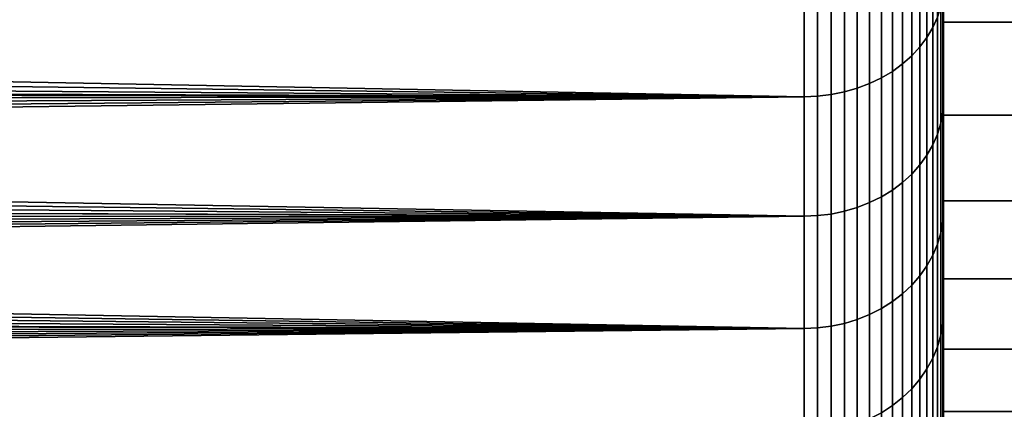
# Model space of a CAD drawing. Header units: metres. Extents: x -29 to 117, y -464 to 29.
# Tile 178 of 256: x 50.19 to 55.85, y -24.31 to -22.07. Entities that reach past the tile are written whole.
import ezdxf

# ---------------------------------------------------------------- set-up
doc = ezdxf.new("R2010")
doc.units = ezdxf.units.M
doc.layers.add('solid_24_501_056_XXX', color=7, linetype='CONTINUOUS')

msp = doc.modelspace()

# ---------------------------------------------------------------- linework, layer by layer
at = {"layer": 'solid_24_501_056_XXX'}
for points in [[(55.5, -20.888376, 66.626198), (55.5, -20.230482, 67.523392), (55.5, -21.877296, 68.162376), (55.5, -22.543699, 67.219093)], [(55.5, -20.888376, 37.373802), (55.5, -22.543737, 36.780964), (55.5, -21.877338, 35.837681), (55.5, -20.230482, 36.476604)], [(55.5, -21.506453, 65.701118), (55.5, -20.888376, 66.626198), (55.5, -22.543699, 67.219093), (55.5, -23.169992, 66.247437)], [(55.5, -21.506453, 38.298878), (55.5, -23.170025, 37.752617), (55.5, -22.543737, 36.780964), (55.5, -20.888376, 37.373802)], [(55.439014, -21.400934, 69.280045), (55.439014, -22.115038, 68.356194), (55.465508, -22.055553, 68.312202), (55.465508, -21.34337, 69.233566)], [(55.439014, -22.115038, 35.643803), (55.439014, -21.400934, 34.719952), (55.465508, -21.34337, 34.76643), (55.465508, -22.055553, 35.687798)], [(55.405388, -21.4562, 69.324669), (55.405388, -22.172146, 68.39843), (55.439014, -22.115038, 68.356194), (55.439014, -21.400934, 69.280045)], [(55.405388, -22.172146, 35.601566), (55.405388, -21.4562, 34.675331), (55.439014, -21.400934, 34.719952), (55.439014, -22.115038, 35.643803)], [(55.364956, -21.508629, 69.367004), (55.364956, -22.226326, 68.438507), (55.405388, -22.172146, 68.39843), (55.405388, -21.4562, 69.324669)], [(55.364956, -22.226326, 35.561497), (55.364956, -21.508629, 34.632996), (55.405388, -21.4562, 34.675331), (55.405388, -22.172146, 35.601566)], [(55.318108, -21.55772, 69.406647), (55.318108, -22.277056, 68.476021), (55.364956, -22.226326, 68.438507), (55.364956, -21.508629, 69.367004)], [(55.318108, -22.277056, 35.523975), (55.318108, -21.55772, 34.593357), (55.364956, -21.508629, 34.632996), (55.364956, -22.226326, 35.561497)], [(55.5, -22.083649, 64.75), (55.5, -21.506453, 65.701118), (55.5, -23.169992, 66.247437), (55.5, -23.753838, 65.251228)], [(55.5, -22.083649, 39.25), (55.5, -23.753866, 38.748825), (55.5, -23.170025, 37.752617), (55.5, -21.506453, 38.298878)], [(56.200001, -22.083717, 64.749878), (56.200001, -21.506559, 65.701019), (55.5, -21.506453, 65.701118), (55.5, -22.083649, 64.75)], [(56.200001, -22.083717, 39.250122), (55.5, -22.083649, 39.25), (55.5, -21.506453, 38.298878), (56.200001, -21.506559, 38.298981)], [(55.207027, -21.644026, 69.476334), (55.207027, -22.366241, 68.541985), (55.265297, -22.323843, 68.510628), (55.265297, -21.602999, 69.443199)], [(55.207027, -22.366241, 35.458015), (55.207027, -21.644026, 34.52367), (55.265297, -21.602999, 34.556797), (55.265297, -22.323843, 35.489372)], [(55.265297, -21.602999, 69.443199), (55.265297, -22.323843, 68.510628), (55.318108, -22.277056, 68.476021), (55.318108, -21.55772, 69.406647)], [(55.265297, -22.323843, 35.489372), (55.265297, -21.602999, 34.556797), (55.318108, -21.55772, 34.593357), (55.318108, -22.277056, 35.523975)], [(55.143867, -21.680408, 69.505707), (55.143867, -22.403837, 68.569794), (55.207027, -22.366241, 68.541985), (55.207027, -21.644026, 69.476334)], [(55.143867, -22.403837, 35.43021), (55.143867, -21.680408, 34.494293), (55.207027, -21.644026, 34.52367), (55.207027, -22.366241, 35.458015)], [(55.005348, -21.737879, 69.552109), (55.005348, -22.463224, 68.613716), (55.076424, -22.43627, 68.593781), (55.076424, -21.711794, 69.531052)], [(55.005348, -22.463224, 35.386284), (55.005348, -21.737879, 34.447887), (55.076424, -21.711794, 34.468952), (55.076424, -22.43627, 35.406223)], [(55.076424, -21.711794, 69.531052), (55.076424, -22.43627, 68.593781), (55.143867, -22.403837, 68.569794), (55.143867, -21.680408, 69.505707)], [(55.076424, -22.43627, 35.406223), (55.076424, -21.711794, 34.468952), (55.143867, -21.680408, 34.494293), (55.143867, -22.403837, 35.43021)], [(24.400061, -21.74312, 34.358097), (54.700001, -21.785002, 34.40984), (54.700001, -22.511919, 35.350269), (24.107616, -21.930771, 34.591919)], [(54.855072, -21.773195, 69.580627), (54.855072, -22.49972, 68.640709), (54.931324, -22.484444, 68.62941), (54.931324, -21.758411, 69.568687)], [(54.855072, -22.49972, 35.359295), (54.855072, -21.773195, 34.419373), (54.931324, -21.758411, 34.431309), (54.931324, -22.484444, 35.370594)], [(54.931324, -21.758411, 69.568687), (54.931324, -22.484444, 68.62941), (55.005348, -22.463224, 68.613716), (55.005348, -21.737879, 69.552109)], [(54.931324, -22.484444, 35.370594), (54.931324, -21.758411, 34.431309), (55.005348, -21.737879, 34.447887), (55.005348, -22.463224, 35.386284)], [(21.195475, -22.253717, 68.993294), (20.949028, -22.403223, 68.7957), (54.700001, -22.511919, 68.649727), (54.700001, -21.785002, 69.590157)], [(21.445234, -22.099686, 69.193138), (21.195475, -22.253717, 68.993294), (54.700001, -21.785002, 69.590157)], [(21.698206, -21.940859, 69.395363), (21.445234, -22.099686, 69.193138), (54.700001, -21.785002, 69.590157)], [(54.777321, -22.508909, 68.647499), (54.777321, -21.782087, 69.587807), (54.700001, -21.785002, 69.590157), (54.700001, -22.511919, 68.649727)], [(54.777321, -21.782087, 34.412193), (54.777321, -22.508909, 35.352497), (54.700001, -22.511919, 35.350269), (54.700001, -21.785002, 34.40984)], [(54.777321, -21.782087, 69.587807), (54.777321, -22.508909, 68.647499), (54.855072, -22.49972, 68.640709), (54.855072, -21.773195, 69.580627)], [(54.777321, -22.508909, 35.352497), (54.777321, -21.782087, 34.412193), (54.855072, -21.773195, 34.419373), (54.855072, -22.49972, 35.359295)], [(55.496147, -21.931767, 68.22065), (55.496147, -22.60043, 67.275223), (55.5, -22.543699, 67.219093), (55.5, -21.877296, 68.162376)], [(55.496147, -21.931767, 35.77935), (55.5, -21.877338, 35.837681), (55.5, -22.543737, 36.780964), (55.496147, -22.60043, 36.724777)], [(23.8188, -22.112381, 34.823196), (24.107616, -21.930771, 34.591919), (54.700001, -22.511919, 35.350269)], [(55.484612, -21.994265, 68.266876), (55.484612, -22.664833, 67.318756), (55.496147, -22.60043, 67.275223), (55.496147, -21.931767, 68.22065)], [(55.484612, -22.664833, 36.681248), (55.484612, -21.994265, 35.733128), (55.496147, -21.931767, 35.77935), (55.496147, -22.60043, 36.724777)], [(55.465508, -22.055553, 68.312202), (55.465508, -22.727989, 67.361443), (55.484612, -22.664833, 67.318756), (55.484612, -21.994265, 68.266876)], [(55.465508, -22.727989, 36.638561), (55.465508, -22.055553, 35.687798), (55.484612, -21.994265, 35.733128), (55.484612, -22.664833, 36.681248)], [(55.439014, -22.115038, 68.356194), (55.439014, -22.789288, 67.40287), (55.465508, -22.727989, 67.361443), (55.465508, -22.055553, 68.312202)], [(55.439014, -22.789288, 36.59713), (55.439014, -22.115038, 35.643803), (55.465508, -22.055553, 35.687798), (55.465508, -22.727989, 36.638561)], [(55.5, -22.618746, 63.774574), (55.5, -22.083649, 64.75), (55.5, -23.753838, 65.251228), (55.5, -24.295097, 64.230576)], [(55.5, -22.618746, 40.225426), (55.5, -24.295124, 39.769474), (55.5, -23.753866, 38.748825), (55.5, -22.083649, 39.25)], [(56.200001, -22.618788, 63.774567), (56.200001, -22.083717, 64.749878), (55.5, -22.083649, 64.75), (55.5, -22.618746, 63.774574)], [(56.200001, -22.083717, 39.250122), (56.200001, -22.618788, 40.225433), (55.5, -22.618746, 40.225426), (55.5, -22.083649, 39.25)], [(23.531654, -22.288746, 35.052677), (23.8188, -22.112381, 34.823196), (54.700001, -22.511919, 35.350269)], [(55.405388, -22.172146, 68.39843), (55.405388, -22.848137, 67.442642), (55.439014, -22.789288, 67.40287), (55.439014, -22.115038, 68.356194)], [(55.405388, -22.848137, 36.557354), (55.405388, -22.172146, 35.601566), (55.439014, -22.115038, 35.643803), (55.439014, -22.789288, 36.59713)], [(55.364956, -22.226326, 68.438507), (55.364956, -22.903969, 67.480385), (55.405388, -22.848137, 67.442642), (55.405388, -22.172146, 68.39843)], [(55.364956, -22.903969, 36.519619), (55.364956, -22.226326, 35.561497), (55.405388, -22.172146, 35.601566), (55.405388, -22.848137, 36.557354)], [(55.265297, -22.323843, 68.510628), (55.265297, -23.004459, 67.548302), (55.318108, -22.956245, 67.515717), (55.318108, -22.277056, 68.476021)], [(55.265297, -23.004459, 36.451698), (55.265297, -22.323843, 35.489372), (55.318108, -22.277056, 35.523975), (55.318108, -22.956245, 36.484287)], [(55.318108, -22.277056, 68.476021), (55.318108, -22.956245, 67.515717), (55.364956, -22.903969, 67.480385), (55.364956, -22.226326, 68.438507)], [(55.318108, -22.956245, 36.484287), (55.318108, -22.277056, 35.523975), (55.364956, -22.226326, 35.561497), (55.364956, -22.903969, 36.519619)], [(23.246819, -22.459814, 35.280048), (23.531654, -22.288746, 35.052677), (54.700001, -22.511919, 35.350269)], [(55.207027, -22.366241, 68.541985), (55.207027, -23.048149, 67.577827), (55.265297, -23.004459, 67.548302), (55.265297, -22.323843, 68.510628)], [(55.207027, -23.048149, 36.422169), (55.207027, -22.366241, 35.458015), (55.265297, -22.323843, 35.489372), (55.265297, -23.004459, 36.451698)], [(55.143867, -22.403837, 68.569794), (55.143867, -23.086891, 67.604019), (55.207027, -23.048149, 67.577827), (55.207027, -22.366241, 68.541985)], [(55.143867, -23.086891, 36.395985), (55.143867, -22.403837, 35.43021), (55.207027, -22.366241, 35.458015), (55.207027, -23.048149, 36.422169)], [(20.949028, -22.403223, 68.7957), (20.705994, -22.54846, 68.600212), (54.700001, -22.511919, 68.649727)], [(55.005348, -22.463224, 68.613716), (55.005348, -23.14809, 67.645378), (55.076424, -23.120314, 67.626602), (55.076424, -22.43627, 68.593781)], [(55.005348, -23.14809, 36.354622), (55.005348, -22.463224, 35.386284), (55.076424, -22.43627, 35.406223), (55.076424, -23.120314, 36.373394)], [(55.076424, -22.43627, 68.593781), (55.076424, -23.120314, 67.626602), (55.143867, -23.086891, 67.604019), (55.143867, -22.403837, 68.569794)], [(55.076424, -23.120314, 36.373394), (55.076424, -22.43627, 35.406223), (55.143867, -22.403837, 35.43021), (55.143867, -23.086891, 36.395985)], [(23.246819, -22.459814, 35.280048), (54.700001, -22.511919, 35.350269), (54.700001, -23.198271, 36.320705), (22.965019, -22.625519, 35.504974)], [(54.777321, -22.508909, 68.647499), (54.777321, -23.195168, 67.6772), (54.855072, -23.185699, 67.670799), (54.855072, -22.49972, 68.640709)], [(54.777321, -23.195168, 36.322803), (54.777321, -22.508909, 35.352497), (54.855072, -22.49972, 35.359295), (54.855072, -23.185699, 36.329201)], [(54.855072, -22.49972, 68.640709), (54.855072, -23.185699, 67.670799), (54.931324, -23.169956, 67.660156), (54.931324, -22.484444, 68.62941)], [(54.855072, -23.185699, 36.329201), (54.855072, -22.49972, 35.359295), (54.931324, -22.484444, 35.370594), (54.931324, -23.169956, 36.339844)], [(54.931324, -22.484444, 68.62941), (54.931324, -23.169956, 67.660156), (55.005348, -23.14809, 67.645378), (55.005348, -22.463224, 68.613716)], [(54.931324, -23.169956, 36.339844), (54.931324, -22.484444, 35.370594), (55.005348, -22.463224, 35.386284), (55.005348, -23.14809, 36.354622)], [(19.99836, -22.957405, 68.0299), (19.769291, -23.085028, 67.845551), (54.700001, -23.198271, 67.679291), (54.700001, -22.511919, 68.649727)], [(20.2307, -22.825655, 68.216949), (19.99836, -22.957405, 68.0299), (54.700001, -22.511919, 68.649727)], [(20.466515, -22.689438, 68.40699), (20.2307, -22.825655, 68.216949), (54.700001, -22.511919, 68.649727)], [(20.705994, -22.54846, 68.600212), (20.466515, -22.689438, 68.40699), (54.700001, -22.511919, 68.649727)], [(54.777321, -23.195168, 67.6772), (54.777321, -22.508909, 68.647499), (54.700001, -22.511919, 68.649727), (54.700001, -23.198271, 67.679291)], [(54.777321, -22.508909, 35.352497), (54.777321, -23.195168, 36.322803), (54.700001, -23.198271, 36.320705), (54.700001, -22.511919, 35.350269)], [(55.496147, -22.60043, 67.275223), (55.496147, -23.228365, 66.302269), (55.5, -23.169992, 66.247437), (55.5, -22.543699, 67.219093)], [(55.496147, -22.60043, 36.724777), (55.5, -22.543737, 36.780964), (55.5, -23.170025, 37.752617), (55.496147, -23.228365, 37.697727)], [(55.484612, -22.664833, 67.318756), (55.484612, -23.294558, 66.343025), (55.496147, -23.228365, 66.302269), (55.496147, -22.60043, 67.275223)], [(55.484612, -23.294558, 37.656971), (55.484612, -22.664833, 36.681248), (55.496147, -22.60043, 36.724777), (55.496147, -23.228365, 37.697727)], [(55.5, -23.110849, 62.776764), (55.5, -22.618746, 63.774574), (55.5, -24.295097, 64.230576), (55.5, -24.79217, 63.188744)], [(55.5, -23.110849, 41.223236), (55.5, -24.792194, 40.81131), (55.5, -24.295124, 39.769474), (55.5, -22.618746, 40.225426)], [(56.200001, -23.110807, 62.776855), (56.200001, -22.618788, 63.774567), (55.5, -22.618746, 63.774574), (55.5, -23.110849, 62.776764)], [(56.200001, -22.618788, 40.225433), (56.200001, -23.110807, 41.223145), (55.5, -23.110849, 41.223236), (55.5, -22.618746, 40.225426)], [(22.686974, -22.785801, 35.7271), (22.965019, -22.625519, 35.504974), (54.700001, -23.198271, 36.320705)], [(55.465508, -22.727989, 67.361443), (55.465508, -23.359468, 66.382996), (55.484612, -23.294558, 66.343025), (55.484612, -22.664833, 67.318756)], [(55.465508, -23.359468, 37.617004), (55.465508, -22.727989, 36.638561), (55.484612, -22.664833, 36.681248), (55.484612, -23.294558, 37.656971)], [(55.439014, -22.789288, 67.40287), (55.439014, -23.42247, 66.421783), (55.465508, -23.359468, 66.382996), (55.465508, -22.727989, 67.361443)], [(55.439014, -23.42247, 37.578213), (55.439014, -22.789288, 36.59713), (55.465508, -22.727989, 36.638561), (55.465508, -23.359468, 37.617004)], [(22.413408, -22.940615, 35.946083), (22.686974, -22.785801, 35.7271), (54.700001, -23.198271, 36.320705)], [(55.405388, -22.848137, 67.442642), (55.405388, -23.482954, 66.45903), (55.439014, -23.42247, 66.421783), (55.439014, -22.789288, 67.40287)], [(55.405388, -23.482954, 37.54097), (55.405388, -22.848137, 36.557354), (55.439014, -22.789288, 36.59713), (55.439014, -23.42247, 37.578213)], [(55.318108, -22.956245, 67.515717), (55.318108, -23.594067, 66.527443), (55.364956, -23.540339, 66.494362), (55.364956, -22.903969, 67.480385)], [(55.318108, -23.594067, 37.472557), (55.318108, -22.956245, 36.484287), (55.364956, -22.903969, 36.519619), (55.364956, -23.540339, 37.505638)], [(55.364956, -22.903969, 67.480385), (55.364956, -23.540339, 66.494362), (55.405388, -23.482954, 66.45903), (55.405388, -22.848137, 67.442642)], [(55.364956, -23.540339, 37.505638), (55.364956, -22.903969, 36.519619), (55.405388, -22.848137, 36.557354), (55.405388, -23.482954, 37.54097)], [(22.145042, -23.089916, 36.161575), (22.413408, -22.940615, 35.946083), (54.700001, -23.198271, 36.320705)], [(55.265297, -23.004459, 67.548302), (55.265297, -23.643621, 66.557953), (55.318108, -23.594067, 66.527443), (55.318108, -22.956245, 67.515717)], [(55.265297, -23.643621, 37.442043), (55.265297, -23.004459, 36.451698), (55.318108, -22.956245, 36.484287), (55.318108, -23.594067, 37.472557)], [(55.207027, -23.048149, 67.577827), (55.207027, -23.688524, 66.585602), (55.265297, -23.643621, 66.557953), (55.265297, -23.004459, 67.548302)], [(55.207027, -23.688524, 37.414398), (55.207027, -23.048149, 36.422169), (55.265297, -23.004459, 36.451698), (55.265297, -23.643621, 37.442043)], [(55.143867, -23.086891, 67.604019), (55.143867, -23.728344, 66.610123), (55.207027, -23.688524, 66.585602), (55.207027, -23.048149, 67.577827)], [(55.143867, -23.728344, 37.389881), (55.143867, -23.086891, 36.395985), (55.207027, -23.048149, 36.422169), (55.207027, -23.688524, 37.414398)], [(19.769291, -23.085028, 67.845551), (19.543291, -23.208855, 67.66362), (54.700001, -23.198271, 67.679291)], [(22.145042, -23.089916, 36.161575), (54.700001, -23.198271, 36.320705), (54.700001, -23.842815, 37.319397), (21.881985, -23.233574, 36.373066)], [(55.005348, -23.14809, 67.645378), (55.005348, -23.791243, 66.648849), (55.076424, -23.762693, 66.631271), (55.076424, -23.120314, 67.626602)], [(55.005348, -23.791243, 37.351151), (55.005348, -23.14809, 36.354622), (55.076424, -23.120314, 36.373394), (55.076424, -23.762693, 37.368729)], [(55.076424, -23.120314, 67.626602), (55.076424, -23.762693, 66.631271), (55.143867, -23.728344, 66.610123), (55.143867, -23.086891, 67.604019)], [(55.076424, -23.762693, 37.368729), (55.076424, -23.120314, 36.373394), (55.143867, -23.086891, 36.395985), (55.143867, -23.728344, 37.389881)], [(56.200001, -23.110807, 62.776855), (55.5, -23.110849, 62.776764), (55.5, -23.558897, 61.758415), (56.200001, -23.558868, 61.758572)], [(56.200001, -23.110807, 41.223145), (56.200001, -23.558868, 42.241428), (55.5, -23.558897, 42.241585), (55.5, -23.110849, 41.223236)], [(55.5, -23.558897, 61.758415), (55.5, -23.110849, 62.776764), (55.5, -24.79217, 63.188744), (55.5, -25.24489, 62.125946)], [(55.5, -23.558897, 42.241585), (55.5, -25.244915, 41.874115), (55.5, -24.792194, 40.81131), (55.5, -23.110849, 41.223236)], [(54.777321, -23.195168, 67.6772), (54.777321, -23.839626, 66.678642), (54.855072, -23.829895, 66.672646), (54.855072, -23.185699, 67.670799)], [(54.777321, -23.839626, 37.321362), (54.777321, -23.195168, 36.322803), (54.855072, -23.185699, 36.329201), (54.855072, -23.829895, 37.327351)], [(54.855072, -23.185699, 67.670799), (54.855072, -23.829895, 66.672646), (54.931324, -23.813715, 66.662689), (54.931324, -23.169956, 67.660156)], [(54.855072, -23.829895, 37.327351), (54.855072, -23.185699, 36.329201), (54.931324, -23.169956, 36.339844), (54.931324, -23.813715, 37.337315)], [(54.931324, -23.169956, 67.660156), (54.931324, -23.813715, 66.662689), (55.005348, -23.791243, 66.648849), (55.005348, -23.14809, 67.645378)], [(54.931324, -23.813715, 37.337315), (54.931324, -23.169956, 36.339844), (55.005348, -23.14809, 36.354622), (55.005348, -23.791243, 37.351151)], [(55.496147, -23.228365, 66.302269), (55.496147, -23.81444, 65.303543), (55.5, -23.753838, 65.251228), (55.5, -23.169992, 66.247437)], [(55.496147, -23.228365, 37.697727), (55.5, -23.170025, 37.752617), (55.5, -23.753866, 38.748825), (55.496147, -23.81444, 38.696457)], [(18.666183, -23.671999, 66.954475), (18.4536, -23.780003, 66.782135), (54.700001, -23.842815, 66.680603), (54.700001, -23.198271, 67.679291)], [(18.881657, -23.560669, 67.129272), (18.666183, -23.671999, 66.954475), (54.700001, -23.198271, 67.679291)], [(19.099676, -23.446375, 67.305801), (18.881657, -23.560669, 67.129272), (54.700001, -23.198271, 67.679291)], [(19.320154, -23.329203, 67.48381), (19.099676, -23.446375, 67.305801), (54.700001, -23.198271, 67.679291)], [(19.543291, -23.208855, 67.66362), (19.320154, -23.329203, 67.48381), (54.700001, -23.198271, 67.679291)], [(21.623606, -23.371756, 36.580498), (21.881985, -23.233574, 36.373066), (54.700001, -23.842815, 37.319397)], [(54.777321, -23.839626, 66.678642), (54.777321, -23.195168, 67.6772), (54.700001, -23.198271, 67.679291), (54.700001, -23.842815, 66.680603)], [(54.777321, -23.195168, 36.322803), (54.777321, -23.839626, 37.321362), (54.700001, -23.842815, 37.319397), (54.700001, -23.198271, 36.320705)], [(55.484612, -23.294558, 66.343025), (55.484612, -23.882305, 65.341454), (55.496147, -23.81444, 65.303543), (55.496147, -23.228365, 66.302269)], [(55.484612, -23.882305, 38.658543), (55.484612, -23.294558, 37.656971), (55.496147, -23.228365, 37.697727), (55.496147, -23.81444, 38.696457)], [(55.465508, -23.359468, 66.382996), (55.465508, -23.948853, 65.378632), (55.484612, -23.882305, 65.341454), (55.484612, -23.294558, 66.343025)], [(55.465508, -23.948853, 38.621368), (55.465508, -23.359468, 37.617004), (55.484612, -23.294558, 37.656971), (55.484612, -23.882305, 38.658543)], [(21.369617, -23.504908, 36.784241), (21.623606, -23.371756, 36.580498), (54.700001, -23.842815, 37.319397)], [(55.439014, -23.42247, 66.421783), (55.439014, -24.013445, 65.414719), (55.465508, -23.948853, 65.378632), (55.465508, -23.359468, 66.382996)], [(55.439014, -24.013445, 38.585285), (55.439014, -23.42247, 37.578213), (55.465508, -23.359468, 37.617004), (55.465508, -23.948853, 38.621368)], [(55.405388, -23.482954, 66.45903), (55.405388, -24.075455, 65.449356), (55.439014, -24.013445, 65.414719), (55.439014, -23.42247, 66.421783)], [(55.405388, -24.075455, 38.550644), (55.405388, -23.482954, 37.54097), (55.439014, -23.42247, 37.578213), (55.439014, -24.013445, 38.585285)], [(21.11973, -23.633459, 36.984688), (21.369617, -23.504908, 36.784241), (54.700001, -23.842815, 37.319397)], [(55.364956, -23.540339, 66.494362), (55.364956, -24.134285, 65.482224), (55.405388, -24.075455, 65.449356), (55.405388, -23.482954, 66.45903)], [(55.364956, -24.134285, 38.51778), (55.364956, -23.540339, 37.505638), (55.405388, -23.482954, 37.54097), (55.405388, -24.075455, 38.550644)], [(55.318108, -23.594067, 66.527443), (55.318108, -24.189369, 65.512993), (55.364956, -24.134285, 65.482224), (55.364956, -23.540339, 66.494362)], [(55.318108, -24.189369, 38.487007), (55.318108, -23.594067, 37.472557), (55.364956, -23.540339, 37.505638), (55.364956, -24.134285, 38.51778)], [(56.200001, -23.558868, 61.758572), (55.5, -23.558897, 61.758415), (55.5, -23.962162, 60.721512), (56.200001, -23.962112, 60.721649)], [(56.200001, -23.558868, 42.241428), (56.200001, -23.962112, 43.278351), (55.5, -23.962162, 43.278488), (55.5, -23.558897, 42.241585)], [(55.5, -23.962162, 60.721512), (55.5, -23.558897, 61.758415), (55.5, -25.24489, 62.125946), (55.5, -25.651964, 61.045212)], [(55.5, -23.962162, 43.278488), (55.5, -25.651989, 42.954857), (55.5, -25.244915, 41.874115), (55.5, -23.558897, 42.241585)], [(20.873655, -23.757818, 37.18224), (21.11973, -23.633459, 36.984688), (54.700001, -23.842815, 37.319397)], [(55.265297, -23.643621, 66.557953), (55.265297, -24.240175, 65.541374), (55.318108, -24.189369, 65.512993), (55.318108, -23.594067, 66.527443)], [(55.265297, -24.240175, 38.458626), (55.265297, -23.643621, 37.442043), (55.318108, -23.594067, 37.472557), (55.318108, -24.189369, 38.487007)], [(55.143867, -23.728344, 66.610123), (55.143867, -24.327034, 65.589897), (55.207027, -24.286211, 65.567093), (55.207027, -23.688524, 66.585602)], [(55.143867, -24.327034, 38.410103), (55.143867, -23.728344, 37.389881), (55.207027, -23.688524, 37.414398), (55.207027, -24.286211, 38.432907)], [(55.207027, -23.688524, 66.585602), (55.207027, -24.286211, 65.567093), (55.265297, -24.240175, 65.541374), (55.265297, -23.643621, 66.557953)], [(55.207027, -24.286211, 38.432907), (55.207027, -23.688524, 37.414398), (55.265297, -23.643621, 37.442043), (55.265297, -24.240175, 38.458626)], [(55.076424, -23.762693, 66.631271), (55.076424, -24.362251, 65.609573), (55.143867, -24.327034, 65.589897), (55.143867, -23.728344, 66.610123)], [(55.076424, -24.362251, 38.39043), (55.076424, -23.762693, 37.368729), (55.143867, -23.728344, 37.389881), (55.143867, -24.327034, 38.410103)], [(18.4536, -23.780003, 66.782135), (18.243834, -23.884857, 66.612106), (54.700001, -23.842815, 66.680603)], [(20.873655, -23.757818, 37.18224), (54.700001, -23.842815, 37.319397), (54.700001, -24.444395, 38.344543), (20.631105, -23.878378, 37.377312)], [(54.931324, -23.813715, 66.662689), (54.931324, -24.41456, 65.638794), (55.005348, -24.39152, 65.625923), (55.005348, -23.791243, 66.648849)], [(54.931324, -24.41456, 38.36121), (54.931324, -23.813715, 37.337315), (55.005348, -23.791243, 37.351151), (55.005348, -24.39152, 38.374081)], [(55.005348, -23.791243, 66.648849), (55.005348, -24.39152, 65.625923), (55.076424, -24.362251, 65.609573), (55.076424, -23.762693, 66.631271)], [(55.005348, -24.39152, 38.374081), (55.005348, -23.791243, 37.351151), (55.076424, -23.762693, 37.368729), (55.076424, -24.362251, 38.39043)], [(55.496147, -23.81444, 65.303543), (55.496147, -24.357601, 64.280846), (55.5, -24.295097, 64.230576), (55.5, -23.753838, 65.251228)], [(55.496147, -23.81444, 38.696457), (55.5, -23.753866, 38.748825), (55.5, -24.295124, 39.769474), (55.496147, -24.357601, 39.719154)], [(17.431282, -24.276257, 65.952179), (17.234369, -24.367922, 65.791458), (54.700001, -24.444395, 65.655457), (54.700001, -23.842815, 66.680603)], [(17.630606, -24.182276, 66.114441), (17.431282, -24.276257, 65.952179), (54.700001, -23.842815, 66.680603)], [(17.832417, -24.085823, 66.278412), (17.630606, -24.182276, 66.114441), (54.700001, -23.842815, 66.680603)], [(18.036798, -23.98674, 66.444252), (17.832417, -24.085823, 66.278412), (54.700001, -23.842815, 66.680603)], [(18.243834, -23.884857, 66.612106), (18.036798, -23.98674, 66.444252), (54.700001, -23.842815, 66.680603)], [(54.777321, -24.441126, 65.653633), (54.777321, -23.839626, 66.678642), (54.700001, -23.842815, 66.680603), (54.700001, -24.444395, 65.655457)], [(54.777321, -23.839626, 37.321362), (54.777321, -24.441126, 38.346367), (54.700001, -24.444395, 38.344543), (54.700001, -23.842815, 37.319397)], [(54.777321, -23.839626, 66.678642), (54.777321, -24.441126, 65.653633), (54.855072, -24.431149, 65.648056), (54.855072, -23.829895, 66.672646)], [(54.777321, -24.441126, 38.346367), (54.777321, -23.839626, 37.321362), (54.855072, -23.829895, 37.327351), (54.855072, -24.431149, 38.35194)], [(54.855072, -23.829895, 66.672646), (54.855072, -24.431149, 65.648056), (54.931324, -24.41456, 65.638794), (54.931324, -23.813715, 66.662689)], [(54.855072, -24.431149, 38.35194), (54.855072, -23.829895, 37.327351), (54.931324, -23.813715, 37.337315), (54.931324, -24.41456, 38.36121)], [(55.484612, -23.882305, 65.341454), (55.484612, -24.427013, 64.315842), (55.496147, -24.357601, 64.280846), (55.496147, -23.81444, 65.303543)], [(55.484612, -24.427013, 39.684158), (55.484612, -23.882305, 38.658543), (55.496147, -23.81444, 38.696457), (55.496147, -24.357601, 39.719154)], [(20.391802, -23.995502, 37.570312), (20.631105, -23.878378, 37.377312), (54.700001, -24.444395, 38.344543)], [(55.465508, -23.948853, 65.378632), (55.465508, -24.495079, 64.350159), (55.484612, -24.427013, 64.315842), (55.484612, -23.882305, 65.341454)], [(55.465508, -24.495079, 39.649841), (55.465508, -23.948853, 38.621368), (55.484612, -23.882305, 38.658543), (55.484612, -24.427013, 39.684158)], [(55.439014, -24.013445, 65.414719), (55.439014, -24.561144, 64.383469), (55.465508, -24.495079, 64.350159), (55.465508, -23.948853, 65.378632)], [(55.439014, -24.561144, 39.616531), (55.439014, -24.013445, 38.585285), (55.465508, -23.948853, 38.621368), (55.465508, -24.495079, 39.649841)], [(56.200001, -24.319788, 59.66798), (56.200001, -23.962112, 60.721649), (55.5, -23.962162, 60.721512), (55.5, -24.31975, 59.667988)], [(56.200001, -23.962112, 43.278351), (56.200001, -24.319788, 44.33202), (55.5, -24.31975, 44.332012), (55.5, -23.962162, 43.278488)], [(55.5, -24.31975, 59.667988), (55.5, -23.962162, 60.721512), (55.5, -25.651964, 61.045212), (55.5, -26.013229, 59.946617)], [(55.5, -24.31975, 44.332012), (55.5, -26.013254, 44.053467), (55.5, -25.651989, 42.954857), (55.5, -23.962162, 43.278488)], [(20.156328, -24.108778, 37.760376), (20.391802, -23.995502, 37.570312), (54.700001, -24.444395, 38.344543)], [(55.405388, -24.075455, 65.449356), (55.405388, -24.624569, 64.415443), (55.439014, -24.561144, 64.383469), (55.439014, -24.013445, 65.414719)], [(55.405388, -24.624569, 39.584553), (55.405388, -24.075455, 38.550644), (55.439014, -24.013445, 38.585285), (55.439014, -24.561144, 39.616531)], [(55.364956, -24.134285, 65.482224), (55.364956, -24.684742, 64.445786), (55.405388, -24.624569, 64.415443), (55.405388, -24.075455, 65.449356)], [(55.364956, -24.684742, 39.554214), (55.364956, -24.134285, 38.51778), (55.405388, -24.075455, 38.550644), (55.405388, -24.624569, 39.584553)], [(19.924892, -24.218075, 37.947067), (20.156328, -24.108778, 37.760376), (54.700001, -24.444395, 38.344543)], [(55.318108, -24.189369, 65.512993), (55.318108, -24.741081, 64.47419), (55.364956, -24.684742, 64.445786), (55.364956, -24.134285, 65.482224)], [(55.318108, -24.741081, 39.52581), (55.318108, -24.189369, 38.487007), (55.364956, -24.134285, 38.51778), (55.364956, -24.684742, 39.554214)], [(55.265297, -24.240175, 65.541374), (55.265297, -24.793045, 64.500389), (55.318108, -24.741081, 64.47419), (55.318108, -24.189369, 65.512993)], [(55.265297, -24.793045, 39.499611), (55.265297, -24.240175, 38.458626), (55.318108, -24.189369, 38.487007), (55.318108, -24.741081, 39.52581)], [(19.697149, -24.323732, 38.130753), (19.924892, -24.218075, 37.947067), (54.700001, -24.444395, 38.344543)], [(55.207027, -24.286211, 65.567093), (55.207027, -24.840132, 64.524132), (55.265297, -24.793045, 64.500389), (55.265297, -24.240175, 65.541374)], [(55.207027, -24.840132, 39.475868), (55.207027, -24.286211, 38.432907), (55.265297, -24.240175, 38.458626), (55.265297, -24.793045, 39.499611)], [(55.143867, -24.327034, 65.589897), (55.143867, -24.881886, 64.545181), (55.207027, -24.840132, 64.524132), (55.207027, -24.286211, 65.567093)], [(55.143867, -24.881886, 39.454819), (55.143867, -24.327034, 38.410103), (55.207027, -24.286211, 38.432907), (55.207027, -24.840132, 39.475868)], [(55.496147, -24.357601, 64.280846), (55.496147, -24.856867, 63.236012), (55.5, -24.79217, 63.188744), (55.5, -24.295097, 64.230576)], [(55.496147, -24.357601, 39.719154), (55.5, -24.295124, 39.769474), (55.5, -24.792194, 40.81131), (55.496147, -24.856867, 40.763988)]]:
    msp.add_3dface(points, dxfattribs=at)

doc.saveas('drawing.dxf')
